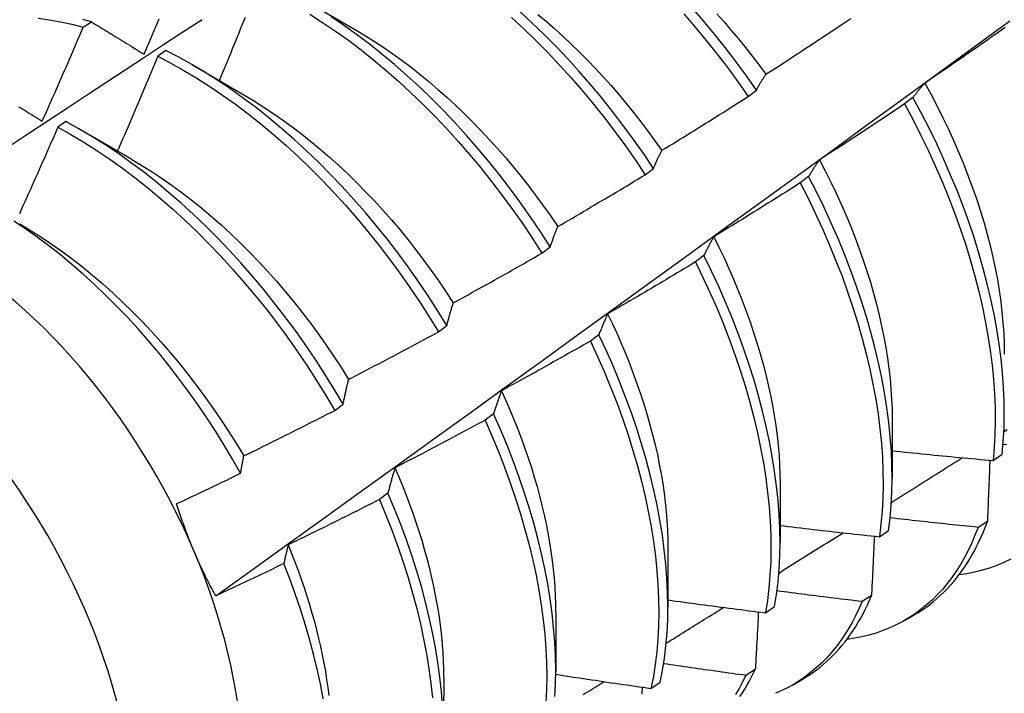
# Model space of a CAD drawing. Header units: inches. Extents: x 25 to 246, y 20 to 159.
# Tile 99 of 112: x 221.36 to 221.666, y 107.147 to 107.356. Entities that reach past the tile are written whole.
import ezdxf

# ---------------------------------------------------------------- set-up
doc = ezdxf.new("R2010")
doc.units = ezdxf.units.IN
doc.header["$MEASUREMENT"] = 0
doc.layers.add('Visible Edges(ANSI)', color=7, linetype='Continuous', lineweight=25)
doc.layers.add('Visible Tangent Edges(ANSI)', color=7, linetype='Continuous', lineweight=25)

msp = doc.modelspace()

# ---------------------------------------------------------------- linework, layer by layer
at = {"layer": 'Visible Edges(ANSI)'}
for p, q in [((221.44856, 107.36164), (221.46451, 107.35242)), ((221.37984, 107.35334), (221.38235, 107.35504)), ((221.40546, 107.34608), (221.40296, 107.34431)), ((221.41376, 107.3416), (221.42971, 107.33238)), ((221.58616, 107.33183), (221.58874, 107.33379)), ((221.63731, 107.33149), (221.63469, 107.32951)), ((221.37447, 107.32407), (221.37196, 107.32229)), ((221.37896, 107.32157), (221.39491, 107.31234)), ((221.55421, 107.30753), (221.5568, 107.30949)), ((221.60492, 107.30697), (221.6023, 107.30499)), ((221.52218, 107.28318), (221.52477, 107.28515)), ((221.57244, 107.28243), (221.56981, 107.28044)), ((221.49007, 107.25878), (221.49267, 107.26075)), ((221.53985, 107.25786), (221.53722, 107.25588)), ((221.45787, 107.23434), (221.46048, 107.23631)), ((221.50718, 107.23328), (221.50453, 107.23129)), ((221.63087, 107.23176), (221.63085, 107.21332)), ((221.66214, 107.21879), (221.66499, 107.22071)), ((221.59607, 107.21172), (221.59605, 107.19328)), ((221.47439, 107.20868), (221.47174, 107.20669)), ((221.66039, 107.1999), (221.65749, 107.19803)), ((221.62688, 107.19511), (221.62974, 107.19702)), ((221.56128, 107.19168), (221.56125, 107.17324)), ((221.62443, 107.17685), (221.62152, 107.17499)), ((221.52648, 107.17164), (221.52645, 107.1532)), ((221.5915, 107.17153), (221.59437, 107.17343)), ((221.6347, 107.16912), (221.63751, 107.17074)), ((221.58837, 107.15391), (221.58545, 107.15206)), ((221.49168, 107.1516), (221.49166, 107.13316)), ((221.55601, 107.14804), (221.55888, 107.14993)), ((221.5999, 107.14908), (221.60271, 107.1507))]:
    msp.add_line(p, q, dxfattribs=at)
at = {"layer": 'Visible Edges(ANSI)', "flags": 128}
for points in [[(221.45011, 107.35741), (221.45413, 107.35484), (221.45813, 107.35212), (221.46211, 107.34926), (221.46607, 107.34627), (221.46999, 107.34314), (221.47388, 107.33988), (221.47773, 107.33649), (221.48153, 107.33299), (221.48529, 107.32936), (221.48899, 107.32563), (221.49263, 107.32178), (221.49622, 107.31784), (221.49974, 107.31379), (221.50318, 107.30965), (221.50656, 107.30543), (221.50985, 107.30112), (221.51307, 107.29674), (221.5162, 107.29228), (221.51924, 107.28776), (221.52218, 107.28318)], [(221.5568, 107.30949), (221.55375, 107.31401), (221.55062, 107.31847), (221.54741, 107.32285), (221.54411, 107.32716), (221.54074, 107.33138), (221.53729, 107.33552), (221.53377, 107.33956), (221.53018, 107.34351), (221.52654, 107.34735), (221.52284, 107.35108), (221.51908, 107.3547), (221.51527, 107.35821)], [(221.52091, 107.35733), (221.52354, 107.35512), (221.52614, 107.35285), (221.52873, 107.3505), (221.53128, 107.34809), (221.53381, 107.34563), (221.53631, 107.3431), (221.53878, 107.34051), (221.54122, 107.33788), (221.54363, 107.33519), (221.54599, 107.33244), (221.54833, 107.32966), (221.55062, 107.32682), (221.55287, 107.32395), (221.55508, 107.32103), (221.55725, 107.31807), (221.55937, 107.31508)], [(221.56624, 107.35744), (221.56975, 107.35338), (221.57318, 107.34923), (221.57655, 107.345), (221.57984, 107.34068), (221.58304, 107.33629), (221.58616, 107.33183)], [(221.58874, 107.33379), (221.58561, 107.33825), (221.5824, 107.34263), (221.57911, 107.34694), (221.57574, 107.35117), (221.57229, 107.35531), (221.56878, 107.35936)], [(221.57641, 107.35753), (221.57869, 107.35497), (221.58094, 107.35236), (221.58315, 107.34971), (221.58532, 107.34702), (221.58746, 107.34428), (221.58956, 107.34151), (221.59162, 107.33871)], [(221.32123, 107.29275), (221.32719, 107.29672), (221.33315, 107.30069), (221.33912, 107.30465), (221.34508, 107.30861), (221.35105, 107.31257), (221.35701, 107.31652), (221.36298, 107.32046), (221.36895, 107.3244), (221.37492, 107.32834), (221.38089, 107.33227), (221.38686, 107.3362), (221.39283, 107.34012), (221.3988, 107.34404), (221.40478, 107.34795), (221.41075, 107.35186), (221.41672, 107.35577)], [(221.3658, 107.35616), (221.36926, 107.35567), (221.37276, 107.35503), (221.37628, 107.35425), (221.37984, 107.35334)], [(221.38235, 107.35504), (221.37971, 107.35572)], [(221.38235, 107.35504), (221.38302, 107.35463), (221.38369, 107.35421), (221.38437, 107.3538), (221.38504, 107.35338), (221.38572, 107.35297), (221.38639, 107.35255), (221.38707, 107.35213), (221.38775, 107.35171), (221.38843, 107.3513), (221.38911, 107.35088), (221.38979, 107.35046), (221.39047, 107.35004), (221.39115, 107.34962), (221.39183, 107.3492), (221.39252, 107.34878), (221.3932, 107.34836), (221.39389, 107.34793), (221.39457, 107.34751), (221.39526, 107.34709), (221.39595, 107.34666), (221.39664, 107.34624), (221.39733, 107.34582), (221.39802, 107.34539), (221.39871, 107.34497)], [(221.39871, 107.34497), (221.39923, 107.34619), (221.39975, 107.34741), (221.40026, 107.34863), (221.40078, 107.34985), (221.4013, 107.35107), (221.40181, 107.35229), (221.40232, 107.35351), (221.40284, 107.35474), (221.40335, 107.35596)], [(221.42095, 107.17675), (221.43225, 107.18488), (221.44355, 107.19301), (221.45483, 107.20114), (221.4661, 107.20926), (221.47737, 107.21739), (221.48862, 107.22551), (221.49987, 107.23364), (221.5111, 107.24176), (221.52232, 107.24988), (221.53354, 107.258), (221.54474, 107.26612), (221.55594, 107.27424), (221.56712, 107.28236), (221.5783, 107.29047), (221.58946, 107.29858), (221.60062, 107.30669), (221.61177, 107.31479), (221.6229, 107.3229), (221.63403, 107.331), (221.64515, 107.33909), (221.65626, 107.34719), (221.66737, 107.35528)], [(221.43005, 107.35637), (221.42956, 107.35515), (221.42906, 107.35392), (221.42857, 107.3527), (221.42807, 107.35147), (221.42758, 107.35025), (221.42708, 107.34902), (221.42659, 107.3478), (221.42609, 107.34657), (221.42559, 107.34535), (221.42509, 107.34413), (221.42459, 107.3429), (221.42409, 107.34168), (221.42359, 107.34046), (221.42309, 107.33923), (221.42258, 107.33801), (221.42208, 107.33679)], [(221.52477, 107.28515), (221.52182, 107.28972), (221.51877, 107.29424), (221.51564, 107.29869), (221.51242, 107.30307), (221.50911, 107.30737), (221.50573, 107.31159), (221.50228, 107.31572), (221.49876, 107.31976), (221.49517, 107.3237), (221.49152, 107.32753), (221.48782, 107.33126), (221.48406, 107.33488), (221.48025, 107.33837), (221.4764, 107.34175), (221.47251, 107.345), (221.46858, 107.34812), (221.46462, 107.3511), (221.46064, 107.35395), (221.45664, 107.35666)], [(221.51275, 107.35633), (221.51655, 107.35281), (221.52031, 107.34918), (221.52401, 107.34544), (221.52765, 107.34159), (221.53123, 107.33764), (221.53474, 107.33359), (221.53818, 107.32944), (221.54155, 107.32521), (221.54484, 107.3209), (221.54805, 107.31651), (221.55118, 107.31205), (221.55421, 107.30753)], [(221.59166, 107.33872), (221.59277, 107.33943), (221.59387, 107.34014), (221.59498, 107.34086), (221.59608, 107.34157), (221.59719, 107.34229), (221.59829, 107.343), (221.59939, 107.34372), (221.60049, 107.34444), (221.60159, 107.34516), (221.60269, 107.34588), (221.60379, 107.3466), (221.60489, 107.34732), (221.60599, 107.34804), (221.60709, 107.34877), (221.60818, 107.34949), (221.60928, 107.35022), (221.61038, 107.35095), (221.61147, 107.35168), (221.61256, 107.3524), (221.61366, 107.35313), (221.61475, 107.35387), (221.61584, 107.3546), (221.61693, 107.35533), (221.61803, 107.35607)], [(221.3671, 107.32414), (221.36764, 107.32535), (221.36818, 107.32656), (221.36872, 107.32778), (221.36926, 107.32899), (221.36979, 107.33021), (221.37033, 107.33142), (221.37087, 107.33264), (221.3714, 107.33385), (221.37193, 107.33507), (221.37247, 107.33628), (221.373, 107.3375), (221.37353, 107.33872), (221.37406, 107.33993), (221.37459, 107.34115), (221.37512, 107.34237), (221.37565, 107.34359), (221.37617, 107.3448), (221.3767, 107.34602), (221.37722, 107.34724), (221.37775, 107.34846), (221.37827, 107.34968), (221.3788, 107.3509), (221.37932, 107.35212), (221.37984, 107.35334)], [(221.46451, 107.3524), (221.46738, 107.3507), (221.47024, 107.3489), (221.4731, 107.34702), (221.47594, 107.34506), (221.47876, 107.34301), (221.48158, 107.34089), (221.48437, 107.33868), (221.48714, 107.3364), (221.48989, 107.33404), (221.49262, 107.33162), (221.49532, 107.32912), (221.49799, 107.32656), (221.50063, 107.32393), (221.50324, 107.32124), (221.50582, 107.31849), (221.50835, 107.31569), (221.51085, 107.31283), (221.51331, 107.30991), (221.51572, 107.30695), (221.51809, 107.30393), (221.52041, 107.30088), (221.52268, 107.29777), (221.5249, 107.29463), (221.52706, 107.29145)], [(221.66592, 107.35323), (221.66484, 107.35247), (221.66377, 107.35171), (221.66269, 107.35095), (221.66161, 107.3502), (221.66053, 107.34944), (221.65945, 107.34868), (221.65837, 107.34793), (221.65729, 107.34718), (221.65621, 107.34642), (221.65513, 107.34567), (221.65404, 107.34492), (221.65296, 107.34417), (221.65187, 107.34342), (221.65079, 107.34268), (221.6497, 107.34193), (221.64862, 107.34118), (221.64753, 107.34044), (221.64644, 107.3397), (221.64536, 107.33895), (221.64427, 107.33821), (221.64318, 107.33747), (221.64209, 107.33673), (221.641, 107.33599)], [(221.49267, 107.26075), (221.4898, 107.26538), (221.48684, 107.26995), (221.48379, 107.27447), (221.48065, 107.27891), (221.47742, 107.28329), (221.47412, 107.28758), (221.47073, 107.2918), (221.46728, 107.29592), (221.46375, 107.29996), (221.46016, 107.30389), (221.45651, 107.30772), (221.4528, 107.31144), (221.44903, 107.31505), (221.44522, 107.31854), (221.44137, 107.32191), (221.43747, 107.32515), (221.43355, 107.32826), (221.42959, 107.33124), (221.4256, 107.33408), (221.4216, 107.33677), (221.41758, 107.33933), (221.41354, 107.34173), (221.4095, 107.34398), (221.40546, 107.34608)], [(221.40296, 107.34431), (221.40245, 107.34308), (221.40194, 107.34185), (221.40142, 107.34062), (221.40091, 107.3394), (221.4004, 107.33817), (221.39988, 107.33694), (221.39937, 107.33571), (221.39885, 107.33449), (221.39833, 107.33326), (221.39782, 107.33203), (221.3973, 107.33081), (221.39678, 107.32958), (221.39626, 107.32836), (221.39574, 107.32713), (221.39522, 107.32591), (221.39469, 107.32468), (221.39417, 107.32346), (221.39365, 107.32224), (221.39312, 107.32101), (221.3926, 107.31979), (221.39207, 107.31857), (221.39154, 107.31734), (221.39101, 107.31612), (221.39049, 107.3149)], [(221.40296, 107.34431), (221.407, 107.3422), (221.41104, 107.33993), (221.41507, 107.33752), (221.41909, 107.33495), (221.4231, 107.33225), (221.42708, 107.3294), (221.43103, 107.32641), (221.43496, 107.32329), (221.43885, 107.32003), (221.4427, 107.31666), (221.44651, 107.31316), (221.45027, 107.30954), (221.45397, 107.30581), (221.45762, 107.30197), (221.46121, 107.29803), (221.46473, 107.29399), (221.46818, 107.28986), (221.47156, 107.28564), (221.47486, 107.28134), (221.47808, 107.27696), (221.48121, 107.27251), (221.48426, 107.26799), (221.48721, 107.26341), (221.49007, 107.25878)], [(221.58874, 107.33379), (221.58885, 107.334), (221.58897, 107.33422), (221.58909, 107.33444), (221.5892, 107.33465), (221.58932, 107.33487), (221.58944, 107.33508), (221.58956, 107.33529), (221.58968, 107.3355), (221.5898, 107.33571), (221.58992, 107.33592), (221.59004, 107.33613), (221.59017, 107.33633), (221.59029, 107.33654), (221.59041, 107.33674), (221.59053, 107.33695), (221.59066, 107.33715), (221.59078, 107.33735), (221.59091, 107.33755), (221.59103, 107.33775), (221.59116, 107.33794), (221.59128, 107.33814), (221.59141, 107.33834), (221.59154, 107.33853), (221.59166, 107.33872)], [(221.641, 107.33599), (221.64084, 107.33582), (221.64068, 107.33564), (221.64052, 107.33546), (221.64036, 107.33528), (221.6402, 107.3351), (221.64004, 107.33492), (221.63989, 107.33474), (221.63973, 107.33456), (221.63957, 107.33437), (221.63942, 107.33419), (221.63926, 107.334), (221.63911, 107.33382), (221.63896, 107.33363), (221.6388, 107.33344), (221.63865, 107.33325), (221.6385, 107.33306), (221.63835, 107.33286), (221.6382, 107.33267), (221.63805, 107.33248), (221.6379, 107.33228), (221.63775, 107.33208), (221.6376, 107.33189), (221.63745, 107.33169), (221.63731, 107.33149)], [(221.64095, 107.33599), (221.6429, 107.33243), (221.64477, 107.32884), (221.64658, 107.32524), (221.64831, 107.32163), (221.64996, 107.318), (221.65154, 107.31437), (221.65305, 107.31074), (221.65447, 107.3071), (221.65582, 107.30348), (221.65708, 107.29985), (221.65826, 107.29624), (221.65935, 107.29264), (221.66036, 107.28907), (221.66128, 107.28551), (221.66211, 107.28198), (221.66285, 107.27848), (221.6635, 107.275), (221.66407, 107.27157), (221.66454, 107.26817), (221.66493, 107.26481), (221.66523, 107.26149), (221.66545, 107.25822), (221.66557, 107.255), (221.66561, 107.25184)], [(221.4297, 107.33234), (221.43271, 107.33055), (221.43571, 107.32866), (221.43869, 107.32667), (221.44167, 107.3246), (221.44463, 107.32244), (221.44758, 107.32019), (221.4505, 107.31787), (221.4534, 107.31545), (221.45627, 107.31297), (221.45912, 107.3104), (221.46194, 107.30776), (221.46472, 107.30505), (221.46747, 107.30226), (221.47017, 107.29941), (221.47284, 107.29649), (221.47546, 107.29351), (221.47804, 107.29047), (221.48057, 107.28737), (221.48305, 107.28422), (221.48547, 107.28101), (221.48785, 107.27776), (221.49016, 107.27446), (221.49242, 107.27111), (221.49463, 107.26773)], [(221.5594, 107.31511), (221.56052, 107.3158), (221.56164, 107.31648), (221.56276, 107.31717), (221.56388, 107.31786), (221.565, 107.31855), (221.56612, 107.31924), (221.56724, 107.31993), (221.56836, 107.32062), (221.56948, 107.32131), (221.57059, 107.322), (221.57171, 107.3227), (221.57282, 107.3234), (221.57394, 107.32409), (221.57505, 107.32479), (221.57617, 107.32549), (221.57728, 107.32619), (221.57839, 107.32689), (221.5795, 107.32759), (221.58061, 107.3283), (221.58172, 107.329), (221.58283, 107.3297), (221.58394, 107.33041), (221.58505, 107.33112), (221.58616, 107.33183)], [(221.66499, 107.22071), (221.66534, 107.22469), (221.66556, 107.22876), (221.66565, 107.23293), (221.6656, 107.23718), (221.66541, 107.24151), (221.6651, 107.24591), (221.66464, 107.25039), (221.66406, 107.25493), (221.66334, 107.25953), (221.66248, 107.26418), (221.6615, 107.26888), (221.66038, 107.27362), (221.65913, 107.27839), (221.65776, 107.2832), (221.65625, 107.28802), (221.65463, 107.29287), (221.65287, 107.29772), (221.651, 107.30258), (221.649, 107.30743), (221.64689, 107.31228), (221.64466, 107.31712), (221.64232, 107.32194), (221.63987, 107.32673), (221.63731, 107.33149)], [(221.35979, 107.32866), (221.36045, 107.32825), (221.36111, 107.32784), (221.36177, 107.32743), (221.36244, 107.32702), (221.3631, 107.32661), (221.36376, 107.3262), (221.36443, 107.32579), (221.3651, 107.32538), (221.36576, 107.32496), (221.36643, 107.32455), (221.3671, 107.32414)], [(221.63469, 107.32951), (221.6336, 107.32877), (221.63251, 107.32804), (221.63141, 107.32731), (221.63032, 107.32657), (221.62922, 107.32584), (221.62812, 107.32511), (221.62703, 107.32438), (221.62593, 107.32365), (221.62483, 107.32293), (221.62373, 107.3222), (221.62263, 107.32148), (221.62153, 107.32075), (221.62043, 107.32003), (221.61933, 107.31931), (221.61823, 107.31859), (221.61712, 107.31787), (221.61602, 107.31715), (221.61492, 107.31643), (221.61381, 107.31571), (221.61271, 107.315), (221.6116, 107.31428), (221.61049, 107.31357), (221.60939, 107.31285), (221.60828, 107.31214)], [(221.63469, 107.32951), (221.63724, 107.32475), (221.63969, 107.31995), (221.64202, 107.31513), (221.64424, 107.3103), (221.64635, 107.30545), (221.64833, 107.30059), (221.6502, 107.29573), (221.65194, 107.29088), (221.65356, 107.28604), (221.65506, 107.28121), (221.65642, 107.27641), (221.65766, 107.27164), (221.65877, 107.2669), (221.65974, 107.26221), (221.66058, 107.25756), (221.66129, 107.25297), (221.66187, 107.24843), (221.66231, 107.24396), (221.66262, 107.23956), (221.66279, 107.23523), (221.66283, 107.23099), (221.66274, 107.22683), (221.66251, 107.22276), (221.66214, 107.21879)], [(221.46048, 107.23631), (221.4577, 107.24099), (221.45483, 107.24561), (221.45187, 107.25019), (221.44881, 107.25469), (221.44566, 107.25914), (221.44243, 107.26351), (221.43912, 107.2678), (221.43573, 107.27201), (221.43227, 107.27613), (221.42874, 107.28015), (221.42514, 107.28408), (221.42149, 107.2879), (221.41778, 107.29162), (221.41401, 107.29522), (221.4102, 107.2987), (221.40634, 107.30206), (221.40244, 107.3053), (221.39851, 107.3084), (221.39455, 107.31137), (221.39057, 107.3142), (221.38656, 107.31689), (221.38254, 107.31943), (221.37851, 107.32183), (221.37447, 107.32407)], [(221.37196, 107.32229), (221.37143, 107.32106), (221.37089, 107.31984), (221.37036, 107.31862), (221.36982, 107.31739), (221.36928, 107.31617), (221.36875, 107.31495), (221.36821, 107.31372), (221.36767, 107.3125), (221.36713, 107.31128), (221.36659, 107.31006), (221.36604, 107.30884), (221.3655, 107.30761), (221.36496, 107.30639), (221.36441, 107.30517), (221.36387, 107.30395), (221.36332, 107.30273), (221.36278, 107.30151), (221.36223, 107.30029), (221.36168, 107.29908), (221.36113, 107.29786), (221.36058, 107.29664), (221.36003, 107.29542)], [(221.37196, 107.32229), (221.376, 107.32003), (221.38003, 107.31763), (221.38406, 107.31507), (221.38806, 107.31237), (221.39204, 107.30953), (221.396, 107.30655), (221.39993, 107.30344), (221.40382, 107.30019), (221.40768, 107.29682), (221.41149, 107.29333), (221.41525, 107.28972), (221.41896, 107.286), (221.42261, 107.28217), (221.4262, 107.27823), (221.42972, 107.2742), (221.43318, 107.27007), (221.43656, 107.26586), (221.43987, 107.26156), (221.44309, 107.25718), (221.44623, 107.25273), (221.44928, 107.24822), (221.45224, 107.24365), (221.45511, 107.23902), (221.45787, 107.23434)], [(221.5568, 107.30949), (221.5569, 107.30974), (221.557, 107.30999), (221.55711, 107.31023), (221.55721, 107.31047), (221.55732, 107.31072), (221.55742, 107.31096), (221.55753, 107.3112), (221.55764, 107.31144), (221.55774, 107.31168), (221.55785, 107.31191), (221.55796, 107.31215), (221.55807, 107.31238), (221.55817, 107.31262), (221.55828, 107.31285), (221.55839, 107.31308), (221.5585, 107.31331), (221.55861, 107.31354), (221.55872, 107.31377), (221.55884, 107.31399), (221.55895, 107.31422), (221.55906, 107.31444), (221.55917, 107.31467), (221.55929, 107.31489), (221.5594, 107.31511)], [(221.39491, 107.31227), (221.39805, 107.3104), (221.40119, 107.30843), (221.40432, 107.30635), (221.40743, 107.30418), (221.41052, 107.30192), (221.41359, 107.29955), (221.41664, 107.2971), (221.41966, 107.29456), (221.42265, 107.29193), (221.4256, 107.28921), (221.42852, 107.28641), (221.43141, 107.28353), (221.43425, 107.28057), (221.43705, 107.27754), (221.4398, 107.27443), (221.44251, 107.27127), (221.44517, 107.26803), (221.44777, 107.26475), (221.45032, 107.2614), (221.45281, 107.258), (221.45525, 107.25456), (221.45762, 107.25107), (221.45993, 107.24754), (221.46217, 107.24397)], [(221.60828, 107.31214), (221.60813, 107.31194), (221.60799, 107.31174), (221.60784, 107.31153), (221.6077, 107.31132), (221.60755, 107.31112), (221.60741, 107.31091), (221.60727, 107.3107), (221.60712, 107.31049), (221.60698, 107.31028), (221.60684, 107.31006), (221.6067, 107.30985), (221.60656, 107.30963), (221.60642, 107.30942), (221.60628, 107.3092), (221.60614, 107.30898), (221.606, 107.30876), (221.60587, 107.30854), (221.60573, 107.30832), (221.60559, 107.3081), (221.60546, 107.30788), (221.60532, 107.30765), (221.60519, 107.30743), (221.60505, 107.3072), (221.60492, 107.30697)], [(221.60825, 107.31212), (221.61004, 107.3087), (221.61177, 107.30527), (221.61343, 107.30182), (221.61502, 107.29836), (221.61654, 107.29489), (221.61799, 107.29143), (221.61936, 107.28796), (221.62065, 107.28449), (221.62187, 107.28103), (221.62302, 107.27758), (221.62408, 107.27414), (221.62507, 107.27071), (221.62599, 107.2673), (221.62682, 107.26391), (221.62758, 107.26054), (221.62826, 107.2572), (221.62886, 107.25389), (221.62938, 107.25061), (221.62982, 107.24737), (221.63019, 107.24416), (221.63047, 107.24099), (221.63068, 107.23787), (221.6308, 107.2348), (221.63084, 107.23177)], [(221.52707, 107.29145), (221.52821, 107.29211), (221.52934, 107.29277), (221.53048, 107.29343), (221.53162, 107.29409), (221.53275, 107.29475), (221.53389, 107.29541), (221.53502, 107.29608), (221.53616, 107.29674), (221.53729, 107.29741), (221.53842, 107.29808), (221.53955, 107.29875), (221.54068, 107.29942), (221.54182, 107.30009), (221.54295, 107.30076), (221.54407, 107.30143), (221.5452, 107.3021), (221.54633, 107.30278), (221.54746, 107.30345), (221.54859, 107.30413), (221.54971, 107.30481), (221.55084, 107.30549), (221.55196, 107.30617), (221.55309, 107.30685), (221.55421, 107.30753)], [(221.62974, 107.19702), (221.63021, 107.2009), (221.63056, 107.20489), (221.63077, 107.20897), (221.63085, 107.21314), (221.63079, 107.21739), (221.6306, 107.22173), (221.63027, 107.22614), (221.62981, 107.23062), (221.62922, 107.23516), (221.62849, 107.23977), (221.62763, 107.24442), (221.62664, 107.24912), (221.62551, 107.25386), (221.62426, 107.25864), (221.62287, 107.26344), (221.62136, 107.26827), (221.61973, 107.27311), (221.61797, 107.27797), (221.61608, 107.28283), (221.61408, 107.28768), (221.61196, 107.29253), (221.60972, 107.29737), (221.60738, 107.30218), (221.60492, 107.30697)], [(221.6023, 107.30499), (221.60119, 107.30428), (221.60008, 107.30357), (221.59896, 107.30287), (221.59785, 107.30216), (221.59674, 107.30146), (221.59563, 107.30075), (221.59451, 107.30005), (221.5934, 107.29935), (221.59228, 107.29865), (221.59117, 107.29795), (221.59005, 107.29725), (221.58893, 107.29655), (221.58782, 107.29586), (221.5867, 107.29516), (221.58558, 107.29447), (221.58446, 107.29378), (221.58334, 107.29308), (221.58222, 107.29239), (221.5811, 107.2917), (221.57997, 107.29101), (221.57885, 107.29033), (221.57773, 107.28964), (221.57661, 107.28895), (221.57548, 107.28827)], [(221.6023, 107.30499), (221.60475, 107.3002), (221.60709, 107.29538), (221.60931, 107.29055), (221.61143, 107.2857), (221.61342, 107.28084), (221.61529, 107.27598), (221.61704, 107.27113), (221.61867, 107.26628), (221.62017, 107.26146), (221.62155, 107.25666), (221.62279, 107.25188), (221.6239, 107.24714), (221.62489, 107.24245), (221.62574, 107.2378), (221.62646, 107.2332), (221.62704, 107.22866), (221.62749, 107.22418), (221.62781, 107.21978), (221.62799, 107.21545), (221.62804, 107.2112), (221.62795, 107.20703), (221.62773, 107.20296), (221.62737, 107.19899), (221.62688, 107.19511)], [(221.42868, 107.21482), (221.42618, 107.2192), (221.4236, 107.22353), (221.42094, 107.2278), (221.41818, 107.23203), (221.41535, 107.2362), (221.41243, 107.24031), (221.40944, 107.24435), (221.40638, 107.2483), (221.40325, 107.25218), (221.40007, 107.25596), (221.39683, 107.25965), (221.39353, 107.26325), (221.39019, 107.26674), (221.38679, 107.27014), (221.38334, 107.27343), (221.37986, 107.27661), (221.37633, 107.27968), (221.37276, 107.28263), (221.36917, 107.28545), (221.36557, 107.28814), (221.36194, 107.2907), (221.3583, 107.29313)], [(221.36012, 107.29226), (221.3634, 107.29031), (221.36667, 107.28825), (221.36992, 107.28608), (221.37316, 107.2838), (221.37638, 107.2814), (221.37957, 107.27891), (221.38274, 107.27631), (221.38588, 107.27361), (221.38898, 107.27082), (221.39205, 107.26794), (221.39509, 107.26498), (221.39808, 107.26193), (221.40102, 107.2588), (221.40392, 107.2556), (221.40677, 107.25232), (221.40957, 107.24898), (221.4123, 107.24557), (221.41498, 107.2421), (221.4176, 107.23857), (221.42015, 107.23499), (221.42263, 107.23136), (221.42504, 107.22769), (221.42738, 107.22397), (221.42964, 107.22021)], [(221.52477, 107.28515), (221.52487, 107.28542), (221.52496, 107.2857), (221.52505, 107.28597), (221.52514, 107.28624), (221.52523, 107.28651), (221.52533, 107.28678), (221.52542, 107.28705), (221.52551, 107.28732), (221.52561, 107.28759), (221.5257, 107.28785), (221.5258, 107.28812), (221.52589, 107.28838), (221.52599, 107.28864), (221.52608, 107.2889), (221.52618, 107.28916), (221.52628, 107.28942), (221.52638, 107.28968), (221.52647, 107.28994), (221.52657, 107.29019), (221.52667, 107.29045), (221.52677, 107.2907), (221.52687, 107.29095), (221.52697, 107.2912), (221.52707, 107.29145)], [(221.57548, 107.28827), (221.57535, 107.28804), (221.57522, 107.28781), (221.57508, 107.28757), (221.57495, 107.28734), (221.57482, 107.2871), (221.57469, 107.28687), (221.57456, 107.28663), (221.57443, 107.28639), (221.5743, 107.28615), (221.57417, 107.28591), (221.57405, 107.28567), (221.57392, 107.28543), (221.57379, 107.28518), (221.57367, 107.28494), (221.57354, 107.28469), (221.57342, 107.28444), (221.57329, 107.2842), (221.57317, 107.28395), (221.57304, 107.2837), (221.57292, 107.28344), (221.5728, 107.28319), (221.57268, 107.28294), (221.57256, 107.28268), (221.57244, 107.28243)], [(221.57547, 107.28827), (221.5771, 107.28499), (221.57867, 107.2817), (221.58018, 107.27841), (221.58162, 107.2751), (221.583, 107.27179), (221.58431, 107.26848), (221.58556, 107.26517), (221.58674, 107.26187), (221.58785, 107.25857), (221.5889, 107.25528), (221.58988, 107.25201), (221.59078, 107.24875), (221.59162, 107.2455), (221.59239, 107.24228), (221.59309, 107.23908), (221.59371, 107.2359), (221.59427, 107.23275), (221.59475, 107.22964), (221.59515, 107.22655), (221.59549, 107.22351), (221.59574, 107.2205), (221.59592, 107.21753), (221.59603, 107.21461), (221.59606, 107.21174)], [(221.49467, 107.26775), (221.49582, 107.26838), (221.49698, 107.26901), (221.49813, 107.26964), (221.49928, 107.27028), (221.50043, 107.27091), (221.50158, 107.27155), (221.50273, 107.27218), (221.50388, 107.27282), (221.50503, 107.27346), (221.50618, 107.2741), (221.50732, 107.27474), (221.50847, 107.27539), (221.50962, 107.27603), (221.51076, 107.27667), (221.51191, 107.27732), (221.51305, 107.27797), (221.51419, 107.27861), (221.51534, 107.27926), (221.51648, 107.27991), (221.51762, 107.28056), (221.51876, 107.28122), (221.5199, 107.28187), (221.52104, 107.28252), (221.52218, 107.28318)], [(221.59437, 107.17343), (221.59497, 107.17721), (221.59544, 107.1811), (221.59578, 107.18509), (221.59598, 107.18917), (221.59605, 107.19335), (221.59599, 107.19761), (221.59579, 107.20195), (221.59545, 107.20636), (221.59498, 107.21085), (221.59438, 107.2154), (221.59365, 107.22), (221.59278, 107.22466), (221.59177, 107.22936), (221.59064, 107.23411), (221.58938, 107.23888), (221.58799, 107.24369), (221.58647, 107.24852), (221.58483, 107.25336), (221.58306, 107.25822), (221.58117, 107.26308), (221.57916, 107.26793), (221.57703, 107.27278), (221.57479, 107.27762), (221.57244, 107.28243)], [(221.56981, 107.28044), (221.56868, 107.27976), (221.56755, 107.27908), (221.56642, 107.2784), (221.5653, 107.27772), (221.56417, 107.27705), (221.56304, 107.27637), (221.56191, 107.2757), (221.56078, 107.27502), (221.55964, 107.27435), (221.55851, 107.27368), (221.55738, 107.273), (221.55625, 107.27233), (221.55511, 107.27166), (221.55398, 107.271), (221.55284, 107.27033), (221.55171, 107.26966), (221.55057, 107.269), (221.54943, 107.26833), (221.5483, 107.26767), (221.54716, 107.26701), (221.54602, 107.26635), (221.54488, 107.26569), (221.54374, 107.26503), (221.5426, 107.26437)], [(221.56981, 107.28044), (221.57215, 107.27563), (221.57439, 107.27079), (221.5765, 107.26594), (221.57851, 107.26109), (221.58039, 107.25623), (221.58214, 107.25137), (221.58378, 107.24653), (221.58529, 107.2417), (221.58667, 107.2369), (221.58792, 107.23212), (221.58904, 107.22738), (221.59004, 107.22268), (221.59089, 107.21803), (221.59162, 107.21343), (221.59221, 107.20889), (221.59267, 107.20441), (221.59299, 107.2), (221.59318, 107.19566), (221.59324, 107.19141), (221.59316, 107.18724), (221.59294, 107.18316), (221.5926, 107.17918), (221.59212, 107.1753), (221.5915, 107.17153)], [(221.49267, 107.26075), (221.49275, 107.26106), (221.49283, 107.26136), (221.49291, 107.26166), (221.49299, 107.26196), (221.49307, 107.26226), (221.49315, 107.26256), (221.49323, 107.26286), (221.49331, 107.26315), (221.49339, 107.26345), (221.49347, 107.26374), (221.49356, 107.26404), (221.49364, 107.26433), (221.49372, 107.26462), (221.49381, 107.26491), (221.49389, 107.2652), (221.49398, 107.26549), (221.49406, 107.26577), (221.49415, 107.26606), (221.49423, 107.26634), (221.49432, 107.26663), (221.49441, 107.26691), (221.49449, 107.26719), (221.49458, 107.26747), (221.49467, 107.26775)], [(221.5426, 107.26437), (221.54248, 107.26412), (221.54236, 107.26385), (221.54224, 107.26359), (221.54212, 107.26333), (221.542, 107.26307), (221.54189, 107.2628), (221.54177, 107.26254), (221.54165, 107.26227), (221.54154, 107.262), (221.54142, 107.26174), (221.54131, 107.26147), (221.54119, 107.2612), (221.54108, 107.26092), (221.54096, 107.26065), (221.54085, 107.26038), (221.54074, 107.2601), (221.54063, 107.25983), (221.54051, 107.25955), (221.5404, 107.25927), (221.54029, 107.25899), (221.54018, 107.25871), (221.54007, 107.25843), (221.53996, 107.25815), (221.53985, 107.25786)], [(221.54255, 107.26437), (221.54404, 107.26124), (221.54547, 107.2581), (221.54684, 107.25496), (221.54816, 107.25181), (221.54942, 107.24866), (221.55062, 107.24551), (221.55176, 107.24237), (221.55284, 107.23923), (221.55385, 107.2361), (221.55481, 107.23298), (221.5557, 107.22988), (221.55652, 107.22679), (221.55728, 107.22371), (221.55798, 107.22066), (221.5586, 107.21763), (221.55916, 107.21463), (221.55966, 107.21165), (221.56008, 107.2087), (221.56044, 107.20579), (221.56073, 107.2029), (221.56095, 107.20005), (221.56111, 107.19724), (221.5612, 107.19446), (221.56122, 107.19172)], [(221.4622, 107.244), (221.46336, 107.2446), (221.46453, 107.24521), (221.4657, 107.24581), (221.46687, 107.24642), (221.46803, 107.24703), (221.4692, 107.24764), (221.47036, 107.24825), (221.47152, 107.24886), (221.47269, 107.24947), (221.47385, 107.25008), (221.47501, 107.2507), (221.47617, 107.25131), (221.47734, 107.25193), (221.4785, 107.25255), (221.47966, 107.25317), (221.48082, 107.25379), (221.48197, 107.25441), (221.48313, 107.25503), (221.48429, 107.25565), (221.48545, 107.25627), (221.4866, 107.2569), (221.48776, 107.25752), (221.48892, 107.25815), (221.49007, 107.25878)], [(221.55888, 107.14993), (221.55961, 107.15361), (221.5602, 107.1574), (221.56066, 107.16129), (221.56099, 107.16529), (221.56119, 107.16938), (221.56125, 107.17356), (221.56118, 107.17782), (221.56097, 107.18217), (221.56063, 107.18659), (221.56015, 107.19108), (221.55954, 107.19563), (221.5588, 107.20024), (221.55792, 107.2049), (221.55691, 107.2096), (221.55577, 107.21435), (221.5545, 107.21913), (221.5531, 107.22394), (221.55158, 107.22877), (221.54993, 107.23361), (221.54815, 107.23847), (221.54625, 107.24332), (221.54424, 107.24818), (221.5421, 107.25303), (221.53985, 107.25786)], [(221.53722, 107.25588), (221.53608, 107.25522), (221.53493, 107.25457), (221.53379, 107.25392), (221.53264, 107.25327), (221.5315, 107.25262), (221.53035, 107.25197), (221.52921, 107.25132), (221.52806, 107.25067), (221.52691, 107.25003), (221.52576, 107.24938), (221.52462, 107.24874), (221.52347, 107.24809), (221.52232, 107.24745), (221.52117, 107.24681), (221.52002, 107.24617), (221.51886, 107.24553), (221.51771, 107.2449), (221.51656, 107.24426), (221.51541, 107.24362), (221.51425, 107.24299), (221.5131, 107.24236), (221.51194, 107.24173), (221.51079, 107.24109), (221.50963, 107.24046)], [(221.53722, 107.25588), (221.53946, 107.25104), (221.54158, 107.24619), (221.54359, 107.24134), (221.54548, 107.23648), (221.54724, 107.23162), (221.54889, 107.22678), (221.5504, 107.22195), (221.55179, 107.21715), (221.55305, 107.21237), (221.55418, 107.20763), (221.55518, 107.20292), (221.55605, 107.19827), (221.55678, 107.19366), (221.55738, 107.18911), (221.55785, 107.18463), (221.55818, 107.18022), (221.55838, 107.17588), (221.55844, 107.17162), (221.55837, 107.16745), (221.55816, 107.16336), (221.55782, 107.15938), (221.55735, 107.15549), (221.55674, 107.15171), (221.55601, 107.14804)], [(221.46048, 107.23631), (221.46054, 107.23665), (221.46061, 107.23698), (221.46068, 107.23731), (221.46075, 107.23764), (221.46082, 107.23797), (221.46089, 107.2383), (221.46096, 107.23862), (221.46103, 107.23895), (221.4611, 107.23927), (221.46117, 107.23959), (221.46124, 107.23992), (221.46131, 107.24024), (221.46138, 107.24056), (221.46145, 107.24088), (221.46153, 107.24119), (221.4616, 107.24151), (221.46167, 107.24182), (221.46175, 107.24214), (221.46182, 107.24245), (221.4619, 107.24276), (221.46197, 107.24307), (221.46205, 107.24338), (221.46212, 107.24369), (221.4622, 107.244)], [(221.50963, 107.24046), (221.50952, 107.24018), (221.50942, 107.23989), (221.50931, 107.2396), (221.5092, 107.23931), (221.5091, 107.23902), (221.50899, 107.23873), (221.50889, 107.23843), (221.50878, 107.23814), (221.50868, 107.23784), (221.50857, 107.23754), (221.50847, 107.23725), (221.50837, 107.23695), (221.50827, 107.23665), (221.50817, 107.23635), (221.50806, 107.23604), (221.50796, 107.23574), (221.50786, 107.23544), (221.50776, 107.23513), (221.50766, 107.23483), (221.50757, 107.23452), (221.50747, 107.23421), (221.50737, 107.2339), (221.50727, 107.23359), (221.50718, 107.23328)], [(221.5096, 107.24045), (221.51095, 107.23747), (221.51225, 107.23449), (221.5135, 107.23151), (221.51469, 107.22852), (221.51583, 107.22554), (221.51691, 107.22256), (221.51793, 107.21959), (221.5189, 107.21662), (221.51981, 107.21366), (221.52066, 107.21072), (221.52145, 107.20779), (221.52219, 107.20487), (221.52286, 107.20197), (221.52348, 107.19908), (221.52404, 107.19622), (221.52454, 107.19338), (221.52498, 107.19056), (221.52536, 107.18777), (221.52569, 107.18501), (221.52595, 107.18228), (221.52616, 107.17957), (221.52631, 107.1769), (221.5264, 107.17427), (221.52643, 107.17167)], [(221.42965, 107.22021), (221.43083, 107.22079), (221.43201, 107.22137), (221.43319, 107.22195), (221.43438, 107.22253), (221.43556, 107.22311), (221.43673, 107.22369), (221.43791, 107.22427), (221.43909, 107.22485), (221.44027, 107.22544), (221.44145, 107.22603), (221.44262, 107.22661), (221.4438, 107.2272), (221.44498, 107.22779), (221.44615, 107.22838), (221.44732, 107.22897), (221.4485, 107.22956), (221.44967, 107.23016), (221.45084, 107.23075), (221.45202, 107.23134), (221.45319, 107.23194), (221.45436, 107.23254), (221.45553, 107.23314), (221.4567, 107.23374), (221.45787, 107.23434)], [(221.52621, 107.14549), (221.5264, 107.14959), (221.52645, 107.15377), (221.52637, 107.15804), (221.52616, 107.16239), (221.52581, 107.16681), (221.52532, 107.17131), (221.5247, 107.17586), (221.52395, 107.18047), (221.52307, 107.18514), (221.52205, 107.18984), (221.5209, 107.19459), (221.51962, 107.19937), (221.51822, 107.20418), (221.51668, 107.20901), (221.51503, 107.21386), (221.51324, 107.21872), (221.51134, 107.22357), (221.50932, 107.22843), (221.50718, 107.23328)], [(221.50453, 107.23129), (221.50337, 107.23066), (221.50221, 107.23004), (221.50105, 107.22941), (221.49989, 107.22879), (221.49873, 107.22817), (221.49757, 107.22755), (221.49641, 107.22693), (221.49525, 107.22631), (221.49409, 107.22569), (221.49292, 107.22507), (221.49176, 107.22445), (221.49059, 107.22384), (221.48943, 107.22323), (221.48826, 107.22261), (221.4871, 107.222), (221.48593, 107.22139), (221.48476, 107.22078), (221.4836, 107.22017), (221.48243, 107.21956), (221.48126, 107.21896), (221.48009, 107.21835), (221.47892, 107.21775), (221.47775, 107.21715), (221.47658, 107.21654)], [(221.50453, 107.23129), (221.50666, 107.22644), (221.50868, 107.22159), (221.51057, 107.21673), (221.51234, 107.21187), (221.51399, 107.20703), (221.51552, 107.2022), (221.51691, 107.19739), (221.51818, 107.19261), (221.51932, 107.18787), (221.52033, 107.18316), (221.5212, 107.1785), (221.52194, 107.17389), (221.52255, 107.16934), (221.52303, 107.16486), (221.52337, 107.16044), (221.52357, 107.15609), (221.52364, 107.15183), (221.52358, 107.14765), (221.52338, 107.14356)], [(221.66551, 107.22783), (221.66652, 107.22847)], [(221.66644, 107.22361), (221.66527, 107.22372)], [(221.42868, 107.21482), (221.42872, 107.21505), (221.42875, 107.21528), (221.42879, 107.21551), (221.42883, 107.21574), (221.42887, 107.21597), (221.42891, 107.2162), (221.42895, 107.21643), (221.42899, 107.21665), (221.42903, 107.21688), (221.42907, 107.2171), (221.42911, 107.21733), (221.42915, 107.21755), (221.42919, 107.21778), (221.42923, 107.218), (221.42928, 107.21823), (221.42932, 107.21845), (221.42936, 107.21867), (221.4294, 107.21889), (221.42944, 107.21911), (221.42948, 107.21934), (221.42952, 107.21956), (221.42957, 107.21978), (221.42961, 107.22), (221.42965, 107.22021)], [(221.63086, 107.22182), (221.63216, 107.22169), (221.63346, 107.22155), (221.63477, 107.22142), (221.63607, 107.22128), (221.63737, 107.22115), (221.63867, 107.22102), (221.63998, 107.22089), (221.64128, 107.22076), (221.64258, 107.22063), (221.64388, 107.2205), (221.64519, 107.22038), (221.64649, 107.22025), (221.64779, 107.22012), (221.6491, 107.22), (221.6504, 107.21987), (221.65171, 107.21975), (221.65301, 107.21963), (221.65432, 107.21951), (221.65562, 107.21939), (221.65692, 107.21927), (221.65823, 107.21915), (221.65953, 107.21903), (221.66084, 107.21891), (221.66214, 107.21879)], [(221.63061, 107.20578), (221.63152, 107.20636), (221.63244, 107.20694), (221.63336, 107.20752), (221.63428, 107.2081), (221.6352, 107.20867), (221.63611, 107.20925), (221.63703, 107.20983), (221.63795, 107.21041), (221.63887, 107.21099), (221.63979, 107.21157), (221.6407, 107.21215), (221.64162, 107.21272), (221.64254, 107.2133), (221.64346, 107.21388), (221.64437, 107.21446), (221.64529, 107.21504), (221.64621, 107.21562), (221.64712, 107.2162), (221.64804, 107.21678), (221.64896, 107.21736), (221.64988, 107.21794), (221.65079, 107.21852), (221.65171, 107.2191), (221.65263, 107.21968)], [(221.66116, 107.21888), (221.66113, 107.2181), (221.6611, 107.21731), (221.66107, 107.21652), (221.66104, 107.21574), (221.66101, 107.21495), (221.66098, 107.21416), (221.66095, 107.21337), (221.66091, 107.21258), (221.66088, 107.21179), (221.66085, 107.21101), (221.66082, 107.21021), (221.66079, 107.20942), (221.66075, 107.20863), (221.66072, 107.20784), (221.66069, 107.20705), (221.66066, 107.20626), (221.66062, 107.20546), (221.66059, 107.20467), (221.66056, 107.20388), (221.66052, 107.20308), (221.66049, 107.20229), (221.66045, 107.20149), (221.66042, 107.2007), (221.66039, 107.1999)], [(221.40879, 107.20533), (221.40963, 107.20572), (221.41046, 107.20611), (221.41129, 107.2065), (221.41212, 107.20689), (221.41295, 107.20728), (221.41378, 107.20768), (221.41461, 107.20807), (221.41544, 107.20846), (221.41627, 107.20886), (221.4171, 107.20925), (221.41793, 107.20964), (221.41875, 107.21004), (221.41958, 107.21044), (221.42041, 107.21083), (221.42124, 107.21123), (221.42207, 107.21163), (221.42289, 107.21202), (221.42372, 107.21242), (221.42455, 107.21282), (221.42537, 107.21322), (221.4262, 107.21362), (221.42703, 107.21402), (221.42785, 107.21442), (221.42868, 107.21482)], [(221.47658, 107.21654), (221.47648, 107.21623), (221.47639, 107.21591), (221.47629, 107.21559), (221.4762, 107.21528), (221.4761, 107.21496), (221.47601, 107.21464), (221.47591, 107.21431), (221.47582, 107.21399), (221.47573, 107.21367), (221.47564, 107.21334), (221.47554, 107.21302), (221.47545, 107.21269), (221.47536, 107.21236), (221.47527, 107.21203), (221.47518, 107.2117), (221.47509, 107.21137), (221.475, 107.21104), (221.47492, 107.2107), (221.47483, 107.21037), (221.47474, 107.21003), (221.47465, 107.2097), (221.47457, 107.20936), (221.47448, 107.20902), (221.47439, 107.20868)], [(221.47656, 107.21655), (221.47777, 107.21373), (221.47893, 107.21091), (221.48004, 107.20808), (221.4811, 107.20526), (221.48212, 107.20245), (221.48308, 107.19963), (221.48399, 107.19682), (221.48486, 107.19402), (221.48567, 107.19123), (221.48644, 107.18845), (221.48715, 107.18569), (221.48781, 107.18293), (221.48842, 107.1802), (221.48898, 107.17748), (221.48949, 107.17478), (221.48994, 107.1721), (221.49034, 107.16944), (221.49069, 107.16681), (221.49099, 107.1642), (221.49123, 107.16162), (221.49142, 107.15907), (221.49156, 107.15655), (221.49164, 107.15406), (221.49167, 107.15161)], [(221.49134, 107.14261), (221.49098, 107.14704), (221.49049, 107.15154), (221.48986, 107.15609), (221.4891, 107.16071), (221.48821, 107.16538), (221.48719, 107.17009), (221.48603, 107.17484), (221.48475, 107.17962), (221.48333, 107.18443), (221.48179, 107.18926), (221.48013, 107.19411), (221.47834, 107.19896), (221.47642, 107.20382), (221.47439, 107.20868)], [(221.41424, 107.19058), (221.41398, 107.19118), (221.41373, 107.19179), (221.41348, 107.19239), (221.41323, 107.193), (221.41299, 107.1936), (221.41275, 107.19421), (221.41251, 107.19482), (221.41227, 107.19543), (221.41204, 107.19604), (221.4118, 107.19665), (221.41157, 107.19726), (221.41135, 107.19787), (221.41112, 107.19849), (221.4109, 107.19911), (221.41068, 107.19972), (221.41046, 107.20034), (221.41024, 107.20096), (221.41003, 107.20158), (221.40982, 107.2022), (221.40961, 107.20283), (221.4094, 107.20345), (221.4092, 107.20408), (221.40899, 107.2047), (221.40879, 107.20533)], [(221.47174, 107.20669), (221.47057, 107.20609), (221.46939, 107.20549), (221.46822, 107.2049), (221.46704, 107.2043), (221.46587, 107.20371), (221.46469, 107.20311), (221.46352, 107.20252), (221.46234, 107.20193), (221.46116, 107.20134), (221.45998, 107.20075), (221.45881, 107.20016), (221.45763, 107.19958), (221.45645, 107.19899), (221.45527, 107.1984), (221.45409, 107.19782), (221.45291, 107.19724), (221.45172, 107.19666), (221.45054, 107.19608), (221.44936, 107.1955), (221.44817, 107.19492), (221.44699, 107.19434), (221.44581, 107.19377), (221.44462, 107.19319), (221.44344, 107.19262)], [(221.47174, 107.20669), (221.47376, 107.20183), (221.47566, 107.19698), (221.47744, 107.19212), (221.4791, 107.18727), (221.48063, 107.18244), (221.48204, 107.17764), (221.48331, 107.17285), (221.48446, 107.16811), (221.48547, 107.1634), (221.48636, 107.15874), (221.48711, 107.15413), (221.48772, 107.14957), (221.4882, 107.14508)], [(221.59606, 107.19863), (221.59734, 107.19847), (221.59862, 107.19832), (221.5999, 107.19817), (221.60119, 107.19801), (221.60247, 107.19786), (221.60375, 107.19771), (221.60504, 107.19756), (221.60632, 107.19741), (221.60761, 107.19726), (221.60889, 107.19711), (221.61017, 107.19696), (221.61146, 107.19681), (221.61274, 107.19667), (221.61403, 107.19652), (221.61531, 107.19638), (221.6166, 107.19623), (221.61788, 107.19609), (221.61917, 107.19595), (221.62045, 107.19581), (221.62174, 107.19567), (221.62302, 107.19553), (221.62431, 107.19539), (221.6256, 107.19525), (221.62688, 107.19511)], [(221.65749, 107.19803), (221.65635, 107.19815), (221.65521, 107.19826), (221.65407, 107.19838), (221.65294, 107.1985), (221.6518, 107.19861), (221.65066, 107.19873), (221.64953, 107.19885), (221.64839, 107.19897), (221.64725, 107.19909), (221.64612, 107.19921), (221.64498, 107.19933), (221.64385, 107.19946), (221.64271, 107.19958), (221.64157, 107.1997), (221.64044, 107.19983), (221.6393, 107.19995), (221.63817, 107.20008), (221.63703, 107.2002), (221.6359, 107.20033), (221.63476, 107.20046), (221.63363, 107.20058), (221.63249, 107.20071), (221.63136, 107.20084), (221.63022, 107.20097)], [(221.63751, 107.17074), (221.63878, 107.1715), (221.64003, 107.1723), (221.64125, 107.17314), (221.64244, 107.17403), (221.64361, 107.17496), (221.64475, 107.17592), (221.64587, 107.17693), (221.64696, 107.17798), (221.64802, 107.17907), (221.64905, 107.18019), (221.65005, 107.18136), (221.65103, 107.18257), (221.65197, 107.18381), (221.65289, 107.18509), (221.65378, 107.18641), (221.65464, 107.18777), (221.65546, 107.18916), (221.65626, 107.19059), (221.65703, 107.19206), (221.65776, 107.19356), (221.65847, 107.19509), (221.65914, 107.19666), (221.65978, 107.19826), (221.66039, 107.1999)], [(221.59568, 107.18386), (221.59651, 107.18438), (221.59734, 107.1849), (221.59817, 107.18542), (221.599, 107.18594), (221.59983, 107.18646), (221.60066, 107.18698), (221.6015, 107.1875), (221.60233, 107.18802), (221.60316, 107.18854), (221.60399, 107.18907), (221.60482, 107.18959), (221.60565, 107.19011), (221.60648, 107.19063), (221.60731, 107.19115), (221.60814, 107.19167), (221.60897, 107.19219), (221.6098, 107.19271), (221.61063, 107.19323), (221.61146, 107.19375), (221.6123, 107.19427), (221.61313, 107.19479), (221.61396, 107.19532), (221.61479, 107.19584), (221.61562, 107.19636)], [(221.65749, 107.19803), (221.65654, 107.19557), (221.65553, 107.19318), (221.65444, 107.19088), (221.65328, 107.18865), (221.65204, 107.18651), (221.65074, 107.18445), (221.64937, 107.18247), (221.64793, 107.18059), (221.64643, 107.17879), (221.64486, 107.17708), (221.64322, 107.17547), (221.64153, 107.17394), (221.63977, 107.17251), (221.63795, 107.17118), (221.63607, 107.16994), (221.63413, 107.1688), (221.63214, 107.16776), (221.6301, 107.16681), (221.628, 107.16597), (221.62585, 107.16522), (221.62366, 107.16457), (221.62141, 107.16403), (221.61912, 107.16359), (221.61678, 107.16325)], [(221.44344, 107.19262), (221.44338, 107.19238), (221.44332, 107.19214), (221.44326, 107.19191), (221.4432, 107.19167), (221.44314, 107.19143), (221.44309, 107.19119), (221.44303, 107.19095), (221.44297, 107.19071), (221.44291, 107.19047), (221.44286, 107.19023), (221.4428, 107.18999), (221.44274, 107.18974), (221.44269, 107.1895), (221.44263, 107.18926), (221.44257, 107.18901), (221.44252, 107.18877), (221.44246, 107.18852), (221.44241, 107.18828), (221.44235, 107.18803), (221.4423, 107.18779), (221.44224, 107.18754), (221.44219, 107.18729), (221.44213, 107.18704), (221.44208, 107.1868)], [(221.44338, 107.19262), (221.44446, 107.18996), (221.4455, 107.1873), (221.4465, 107.18464), (221.44745, 107.18198), (221.44836, 107.17932), (221.44922, 107.17668), (221.45004, 107.17404), (221.45082, 107.1714), (221.45155, 107.16878), (221.45224, 107.16617), (221.45288, 107.16357), (221.45347, 107.16099), (221.45402, 107.15842), (221.45452, 107.15587), (221.45497, 107.15334), (221.45537, 107.15083), (221.45573, 107.14834), (221.45603, 107.14587)], [(221.62532, 107.19528), (221.62528, 107.19452), (221.62525, 107.19375), (221.62521, 107.19299), (221.62518, 107.19222), (221.62514, 107.19146), (221.6251, 107.19069), (221.62507, 107.18993), (221.62503, 107.18916), (221.625, 107.1884), (221.62496, 107.18763), (221.62492, 107.18686), (221.62489, 107.18609), (221.62485, 107.18533), (221.62481, 107.18456), (221.62477, 107.18379), (221.62474, 107.18302), (221.6247, 107.18225), (221.62466, 107.18148), (221.62462, 107.18071), (221.62459, 107.17994), (221.62455, 107.17916), (221.62451, 107.17839), (221.62447, 107.17762), (221.62443, 107.17685)], [(221.42095, 107.17675), (221.42064, 107.17731), (221.42034, 107.17787), (221.42004, 107.17844), (221.41974, 107.179), (221.41944, 107.17956), (221.41915, 107.18013), (221.41885, 107.1807), (221.41856, 107.18127), (221.41828, 107.18184), (221.41799, 107.18241), (221.41771, 107.18298), (221.41743, 107.18356), (221.41715, 107.18414), (221.41687, 107.18471), (221.4166, 107.18529), (221.41633, 107.18588), (221.41606, 107.18646), (221.41579, 107.18704), (221.41553, 107.18763), (221.41526, 107.18822), (221.415, 107.18881), (221.41475, 107.1894), (221.41449, 107.18999), (221.41424, 107.19058)], [(221.44208, 107.1868), (221.4412, 107.18637), (221.44033, 107.18595), (221.43945, 107.18552), (221.43857, 107.1851), (221.43769, 107.18468), (221.43681, 107.18425), (221.43593, 107.18383), (221.43505, 107.18341), (221.43418, 107.18299), (221.4333, 107.18257), (221.43242, 107.18215), (221.43153, 107.18173), (221.43065, 107.18131), (221.42977, 107.1809), (221.42889, 107.18048), (221.42801, 107.18006), (221.42713, 107.17965), (221.42625, 107.17923), (221.42536, 107.17882), (221.42448, 107.1784), (221.4236, 107.17799), (221.42271, 107.17758), (221.42183, 107.17717), (221.42095, 107.17675)], [(221.45432, 107.14484), (221.45345, 107.14941), (221.45245, 107.15401), (221.45133, 107.15864), (221.45009, 107.1633), (221.44873, 107.16797), (221.44725, 107.17266), (221.44564, 107.17737), (221.44392, 107.18208), (221.44208, 107.1868)], [(221.66766, 107.18816), (221.66553, 107.18713), (221.66334, 107.18621), (221.66109, 107.1854), (221.65879, 107.18471), (221.65644, 107.18412), (221.65404, 107.18365), (221.65158, 107.18329)], [(221.62152, 107.17499), (221.62042, 107.17512), (221.61932, 107.17525), (221.61822, 107.17538), (221.61712, 107.17552), (221.61602, 107.17565), (221.61491, 107.17578), (221.61381, 107.17592), (221.61271, 107.17605), (221.61161, 107.17619), (221.61051, 107.17633), (221.60941, 107.17646), (221.60831, 107.1766), (221.60721, 107.17674), (221.60611, 107.17688), (221.60501, 107.17702), (221.60391, 107.17716), (221.60281, 107.1773), (221.60171, 107.17744), (221.60061, 107.17758), (221.59951, 107.17772), (221.59841, 107.17787), (221.59731, 107.17801), (221.59621, 107.17815), (221.59512, 107.1783)], [(221.56125, 107.17549), (221.56251, 107.17532), (221.56377, 107.17515), (221.56503, 107.17497), (221.56629, 107.1748), (221.56755, 107.17463), (221.56881, 107.17446), (221.57007, 107.17429), (221.57133, 107.17412), (221.57259, 107.17395), (221.57385, 107.17379), (221.57511, 107.17362), (221.57637, 107.17346), (221.57763, 107.17329), (221.57889, 107.17313), (221.58015, 107.17296), (221.58141, 107.1728), (221.58267, 107.17264), (221.58393, 107.17248), (221.58519, 107.17232), (221.58645, 107.17216), (221.58772, 107.172), (221.58898, 107.17184), (221.59024, 107.17168), (221.5915, 107.17153)], [(221.62152, 107.17499), (221.62054, 107.17274), (221.6195, 107.17056), (221.61839, 107.16846), (221.61722, 107.16643), (221.61598, 107.16447), (221.61469, 107.16259), (221.61333, 107.16079), (221.61191, 107.15908), (221.61043, 107.15744), (221.6089, 107.15588), (221.60731, 107.15441), (221.60566, 107.15302), (221.60395, 107.15172), (221.6022, 107.1505), (221.60039, 107.14937), (221.59853, 107.14832), (221.59662, 107.14737), (221.59466, 107.1465)], [(221.60271, 107.1507), (221.60389, 107.1514), (221.60504, 107.15213), (221.60617, 107.15291), (221.60728, 107.15371), (221.60836, 107.15455), (221.60943, 107.15543), (221.61047, 107.15634), (221.61149, 107.15729), (221.61248, 107.15826), (221.61345, 107.15928), (221.6144, 107.16033), (221.61532, 107.16141), (221.61622, 107.16252), (221.6171, 107.16366), (221.61795, 107.16484), (221.61877, 107.16605), (221.61957, 107.1673), (221.62034, 107.16857), (221.62109, 107.16987), (221.62181, 107.17121), (221.62251, 107.17257), (221.62318, 107.17397), (221.62382, 107.17539), (221.62443, 107.17685)], [(221.56073, 107.16208), (221.56147, 107.16254), (221.56222, 107.16301), (221.56296, 107.16347), (221.5637, 107.16393), (221.56445, 107.16439), (221.56519, 107.16485), (221.56593, 107.16532), (221.56668, 107.16578), (221.56742, 107.16624), (221.56816, 107.1667), (221.56891, 107.16717), (221.56965, 107.16763), (221.57039, 107.16809), (221.57114, 107.16855), (221.57188, 107.16902), (221.57262, 107.16948), (221.57337, 107.16994), (221.57411, 107.1704), (221.57485, 107.17087), (221.5756, 107.17133), (221.57634, 107.17179), (221.57708, 107.17225), (221.57782, 107.17272), (221.57857, 107.17318)], [(221.58936, 107.17179), (221.58932, 107.17105), (221.58928, 107.17031), (221.58924, 107.16957), (221.5892, 107.16883), (221.58916, 107.16808), (221.58912, 107.16734), (221.58908, 107.1666), (221.58904, 107.16586), (221.589, 107.16511), (221.58896, 107.16437), (221.58892, 107.16362), (221.58888, 107.16288), (221.58883, 107.16213), (221.58879, 107.16139), (221.58875, 107.16064), (221.58871, 107.15989), (221.58867, 107.15915), (221.58863, 107.1584), (221.58858, 107.15765), (221.58854, 107.15691), (221.5885, 107.15616), (221.58846, 107.15541), (221.58841, 107.15466), (221.58837, 107.15391)], [(221.58545, 107.15206), (221.58439, 107.15221), (221.58332, 107.15235), (221.58226, 107.1525), (221.5812, 107.15265), (221.58013, 107.15279), (221.57907, 107.15294), (221.57801, 107.15309), (221.57694, 107.15324), (221.57588, 107.15339), (221.57482, 107.15354), (221.57375, 107.15369), (221.57269, 107.15384), (221.57163, 107.15399), (221.57057, 107.15414), (221.56951, 107.1543), (221.56844, 107.15445), (221.56738, 107.1546), (221.56632, 107.15476), (221.56526, 107.15491), (221.5642, 107.15507), (221.56314, 107.15522), (221.56207, 107.15538), (221.56101, 107.15554), (221.55995, 107.1557)], [(221.58363, 107.14549), (221.58437, 107.14662), (221.58509, 107.14777), (221.58579, 107.14895), (221.58647, 107.15015), (221.58712, 107.15138), (221.58776, 107.15263), (221.58837, 107.15391)], [(221.52645, 107.15241), (221.52768, 107.15222), (221.52891, 107.15203), (221.53014, 107.15184), (221.53137, 107.15165), (221.5326, 107.15146), (221.53383, 107.15128), (221.53506, 107.15109), (221.53629, 107.15091), (221.53752, 107.15072), (221.53875, 107.15054), (221.53998, 107.15036), (221.54121, 107.15017), (221.54245, 107.14999), (221.54368, 107.14981), (221.54491, 107.14963), (221.54614, 107.14945), (221.54738, 107.14927), (221.54861, 107.14909), (221.54984, 107.14892), (221.55107, 107.14874), (221.55231, 107.14856), (221.55354, 107.14839), (221.55477, 107.14821), (221.55601, 107.14804)], [(221.53493, 107.1461), (221.53559, 107.14651), (221.53624, 107.14691), (221.5369, 107.14731), (221.53755, 107.14772), (221.5382, 107.14812), (221.53886, 107.14853), (221.53951, 107.14893), (221.54017, 107.14934), (221.54082, 107.14974), (221.54147, 107.15015)], [(221.58545, 107.15206), (221.58445, 107.15002), (221.58338, 107.14804), (221.58227, 107.14613)], [(221.55329, 107.14842), (221.55325, 107.1477), (221.55321, 107.14699), (221.55316, 107.14627)]]:
    msp.add_lwpolyline(points, dxfattribs=at)
at = {"layer": 'Visible Edges(ANSI)'}
for start_param, end_param in [(1.363879, 2.411076), (0.316681, 1.363879)]:
    msp.add_ellipse((221.33663, 107.17693), major_axis=(0.06533, -0.11344), ratio=0.578093, start_param=start_param, end_param=end_param, dxfattribs=at)
at = {"layer": 'Visible Tangent Edges(ANSI)'}
msp.add_ellipse((221.30323, 107.15769), major_axis=(0.06533, -0.11344), ratio=0.578093, start_param=0, end_param=3.141593, dxfattribs=at)

doc.saveas('drawing.dxf')
